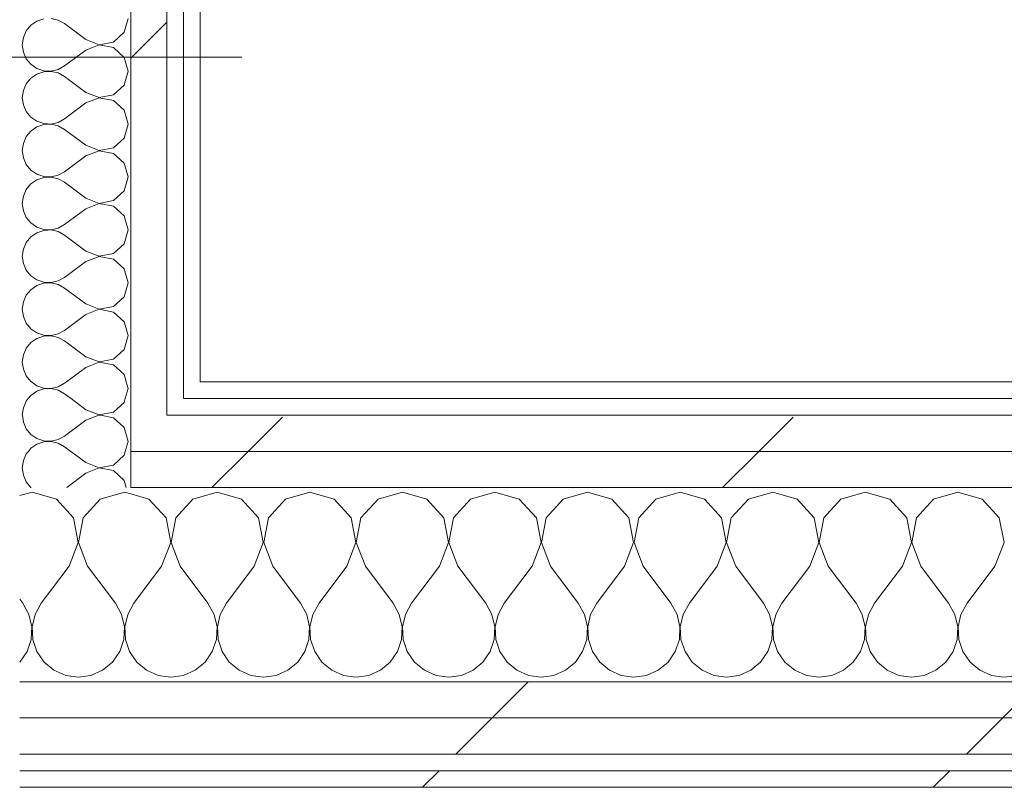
# Model space of a CAD drawing. Header units: millimetres. Extents: x -40968 to 77376, y -17881 to 4746.
# Tile 162 of 180: x 779 to 1133, y -17277 to -17000. Entities that reach past the tile are written whole.
import ezdxf

# ---------------------------------------------------------------- set-up
doc = ezdxf.new("R2010")
doc.units = ezdxf.units.MM
doc.header["$MEASUREMENT"] = 0
doc.linetypes.add('Wipeout_Contour', pattern=[1000, 0, -1000])
for name, color, linetype in [('10_ESTR_Pilars', 7, 'Continuous'), ('Nuevo_08_E_Envans secs', 7, 'Continuous'), ('Nuevo_12_FAÇ_Façana', 7, 'Continuous')]:
    doc.layers.add(name, color=color, linetype=linetype)
for name, color, linetype, lineweight in [('10_ESTR_Pilars_Pluma_Nº__20', 1, 'Continuous', 5), ('Nuevo_08_E_Envans secs_Pluma_Nº__1', 7, 'Continuous', 5), ('Nuevo_12_FAÇ_Façana_Pluma_Nº__1', 7, 'Continuous', 5)]:
    doc.layers.add(name, color=color, linetype=linetype, lineweight=lineweight)
for name, color, linetype, lineweight, true_color in [('Nuevo_08_E_Envans secs_Pluma_Nº__102', 7, 'Continuous', 5, 0xcccccc), ('Nuevo_08_E_Envans secs_Pluma_Nº__171', 171, 'Continuous', 13, 0xaaaaff), ('Nuevo_08_E_Envans secs_Pluma_Nº__177', 7, 'Continuous', 15, 0xf7e046), ('Nuevo_12_FAÇ_Façana_Pluma_Nº__102', 7, 'Continuous', 5, 0xcccccc), ('Nuevo_12_FAÇ_Façana_Pluma_Nº__171', 171, 'Continuous', 13, 0xaaaaff), ('Nuevo_12_FAÇ_Façana_Pluma_Nº__177', 7, 'Continuous', 15, 0xf7e046)]:
    doc.layers.add(name, color=color, linetype=linetype, lineweight=lineweight, true_color=true_color)
pattern_1 = [(45, (0, 0), (-183.8478, 183.8478), [195, -65]), (45, (7e-14, 183.85), (-183.8478, 183.8478), [195, -65])]

# ---------------------------------------------------------------- blocks, each defined once
blk = doc.blocks.new('*X135')
at = {"layer": 'Nuevo_12_FAÇ_Façana_Pluma_Nº__102', "color": 254, "linetype": 'Continuous', "lineweight": 5, "true_color": 0xcccccc}
for p, q in [((850, -17170.64), (841.24, -17173.13)), ((858.76, -17173.13), (850, -17170.64)), ((883.33, -17170.64), (874.57, -17173.13)), ((892.1, -17173.13), (883.33, -17170.64)), ((916.67, -17170.64), (907.9, -17173.13)), ((925.43, -17173.13), (916.67, -17170.64)), ((950, -17170.64), (941.24, -17173.13)), ((958.76, -17173.13), (950, -17170.64)), ((983.33, -17170.64), (974.57, -17173.13)), ((992.1, -17173.13), (983.33, -17170.64)), ((1016.67, -17170.64), (1007.9, -17173.13)), ((1025.43, -17173.13), (1016.67, -17170.64)), ((1050, -17170.64), (1041.24, -17173.13)), ((1058.76, -17173.13), (1050, -17170.64)), ((1083.33, -17170.64), (1074.57, -17173.13)), ((1092.1, -17173.13), (1083.33, -17170.64)), ((1116.67, -17170.64), (1107.9, -17173.13)), ((1125.43, -17173.13), (1116.67, -17170.64)), ((825.43, -17173.13), (818.89, -17171.27)), ((831.57, -17179.86), (825.43, -17173.13)), ((841.24, -17173.13), (835.09, -17179.86)), ((864.91, -17179.86), (858.76, -17173.13)), ((874.57, -17173.13), (868.43, -17179.86)), ((898.24, -17179.86), (892.1, -17173.13)), ((907.9, -17173.13), (901.76, -17179.86)), ((931.57, -17179.86), (925.43, -17173.13)), ((941.24, -17173.13), (935.09, -17179.86)), ((964.91, -17179.86), (958.76, -17173.13)), ((974.57, -17173.13), (968.43, -17179.86)), ((998.24, -17179.86), (992.1, -17173.13)), ((1007.9, -17173.13), (1001.76, -17179.86)), ((1031.57, -17179.86), (1025.43, -17173.13)), ((1041.24, -17173.13), (1035.09, -17179.86)), ((1064.91, -17179.86), (1058.76, -17173.13)), ((1074.57, -17173.13), (1068.43, -17179.86)), ((1098.24, -17179.86), (1092.1, -17173.13)), ((1107.9, -17173.13), (1101.76, -17179.86)), ((1131.57, -17179.86), (1125.43, -17173.13)), ((833.27, -17188.81), (831.57, -17179.86)), ((835.09, -17179.86), (833.4, -17188.81)), ((866.6, -17188.81), (864.91, -17179.86)), ((868.43, -17179.86), (866.73, -17188.81)), ((899.93, -17188.81), (898.24, -17179.86)), ((901.76, -17179.86), (900.07, -17188.81)), ((933.27, -17188.81), (931.57, -17179.86)), ((935.09, -17179.86), (933.4, -17188.81)), ((966.6, -17188.81), (964.91, -17179.86)), ((968.43, -17179.86), (966.73, -17188.81)), ((999.93, -17188.81), (998.24, -17179.86)), ((1001.76, -17179.86), (1000.07, -17188.81)), ((1033.27, -17188.81), (1031.57, -17179.86)), ((1035.09, -17179.86), (1033.4, -17188.81)), ((1066.6, -17188.81), (1064.91, -17179.86)), ((1068.43, -17179.86), (1066.73, -17188.81)), ((1099.93, -17188.81), (1098.24, -17179.86)), ((1101.76, -17179.86), (1100.07, -17188.81)), ((1133.27, -17188.81), (1131.57, -17179.86)), ((830, -17197.31), (833.27, -17188.81)), ((833.4, -17188.81), (836.67, -17197.31)), ((863.33, -17197.31), (866.6, -17188.81)), ((866.73, -17188.81), (870, -17197.31)), ((896.67, -17197.31), (899.93, -17188.81)), ((900.07, -17188.81), (903.33, -17197.31)), ((930, -17197.31), (933.27, -17188.81)), ((933.4, -17188.81), (936.67, -17197.31)), ((963.33, -17197.31), (966.6, -17188.81)), ((966.73, -17188.81), (970, -17197.31)), ((996.67, -17197.31), (999.93, -17188.81)), ((1000.07, -17188.81), (1003.33, -17197.31)), ((1030, -17197.31), (1033.27, -17188.81)), ((1033.4, -17188.81), (1036.67, -17197.31)), ((1063.33, -17197.31), (1066.6, -17188.81)), ((1066.73, -17188.81), (1070, -17197.31)), ((1096.67, -17197.31), (1099.93, -17188.81)), ((1100.07, -17188.81), (1103.33, -17197.31)), ((1130, -17197.31), (1133.27, -17188.81)), ((830, -17197.31), (820, -17210.64)), ((836.67, -17197.31), (846.67, -17210.64)), ((863.33, -17197.31), (853.33, -17210.64)), ((870, -17197.31), (880, -17210.64)), ((896.67, -17197.31), (886.67, -17210.64)), ((903.33, -17197.31), (913.33, -17210.64)), ((930, -17197.31), (920, -17210.64)), ((936.67, -17197.31), (946.67, -17210.64)), ((963.33, -17197.31), (953.33, -17210.64)), ((970, -17197.31), (980, -17210.64)), ((996.67, -17197.31), (986.67, -17210.64)), ((1003.33, -17197.31), (1013.33, -17210.64)), ((1030, -17197.31), (1020, -17210.64)), ((1036.67, -17197.31), (1046.67, -17210.64)), ((1063.33, -17197.31), (1053.33, -17210.64)), ((1070, -17197.31), (1080, -17210.64)), ((1096.67, -17197.31), (1086.67, -17210.64)), ((1103.33, -17197.31), (1113.33, -17210.64)), ((1130, -17197.31), (1120, -17210.64)), ((820, -17210.64), (818.89, -17212.65)), ((848.89, -17214.67), (846.67, -17210.64)), ((853.33, -17210.64), (851.11, -17214.67)), ((882.23, -17214.67), (880, -17210.64)), ((886.67, -17210.64), (884.44, -17214.67)), ((915.56, -17214.67), (913.33, -17210.64)), ((920, -17210.64), (917.77, -17214.67)), ((948.89, -17214.67), (946.67, -17210.64)), ((953.33, -17210.64), (951.11, -17214.67)), ((982.23, -17214.67), (980, -17210.64)), ((986.67, -17210.64), (984.44, -17214.67)), ((1015.56, -17214.67), (1013.33, -17210.64)), ((1020, -17210.64), (1017.77, -17214.67)), ((1048.89, -17214.67), (1046.67, -17210.64)), ((1053.33, -17210.64), (1051.11, -17214.67)), ((1082.23, -17214.67), (1080, -17210.64)), ((1086.67, -17210.64), (1084.44, -17214.67)), ((1115.56, -17214.67), (1113.33, -17210.64)), ((1120, -17210.64), (1117.77, -17214.67)), ((849.93, -17219.15), (848.89, -17214.67)), ((851.11, -17214.67), (850.07, -17219.15)), ((883.27, -17219.15), (882.23, -17214.67)), ((884.44, -17214.67), (883.4, -17219.15)), ((916.6, -17219.15), (915.56, -17214.67)), ((917.77, -17214.67), (916.73, -17219.15)), ((949.93, -17219.15), (948.89, -17214.67)), ((951.11, -17214.67), (950.07, -17219.15)), ((983.27, -17219.15), (982.23, -17214.67)), ((984.44, -17214.67), (983.4, -17219.15)), ((1016.6, -17219.15), (1015.56, -17214.67)), ((1017.77, -17214.67), (1016.73, -17219.15)), ((1049.93, -17219.15), (1048.89, -17214.67)), ((1051.11, -17214.67), (1050.07, -17219.15)), ((1083.27, -17219.15), (1082.23, -17214.67)), ((1084.44, -17214.67), (1083.4, -17219.15)), ((1116.6, -17219.15), (1115.56, -17214.67)), ((1117.77, -17214.67), (1116.73, -17219.15)), ((849.71, -17223.74), (849.93, -17219.15)), ((850.07, -17219.15), (850.29, -17223.74)), ((883.04, -17223.74), (883.27, -17219.15)), ((883.4, -17219.15), (883.62, -17223.74)), ((916.38, -17223.74), (916.6, -17219.15)), ((916.73, -17219.15), (916.96, -17223.74)), ((949.71, -17223.74), (949.93, -17219.15)), ((950.07, -17219.15), (950.29, -17223.74)), ((983.04, -17223.74), (983.27, -17219.15)), ((983.4, -17219.15), (983.62, -17223.74)), ((1016.38, -17223.74), (1016.6, -17219.15)), ((1016.73, -17219.15), (1016.96, -17223.74)), ((1049.71, -17223.74), (1049.93, -17219.15)), ((1050.07, -17219.15), (1050.29, -17223.74)), ((1083.04, -17223.74), (1083.27, -17219.15)), ((1083.4, -17219.15), (1083.62, -17223.74)), ((1116.38, -17223.74), (1116.6, -17219.15)), ((1116.73, -17219.15), (1116.96, -17223.74)), ((848.24, -17228.1), (849.71, -17223.74)), ((850.29, -17223.74), (851.76, -17228.1)), ((881.57, -17228.1), (883.04, -17223.74)), ((883.62, -17223.74), (885.09, -17228.1)), ((914.91, -17228.1), (916.38, -17223.74)), ((916.96, -17223.74), (918.43, -17228.1)), ((948.24, -17228.1), (949.71, -17223.74)), ((950.29, -17223.74), (951.76, -17228.1)), ((981.57, -17228.1), (983.04, -17223.74)), ((983.62, -17223.74), (985.09, -17228.1)), ((1014.91, -17228.1), (1016.38, -17223.74)), ((1016.96, -17223.74), (1018.43, -17228.1)), ((1048.24, -17228.1), (1049.71, -17223.74)), ((1050.29, -17223.74), (1051.76, -17228.1)), ((1081.57, -17228.1), (1083.04, -17223.74)), ((1083.62, -17223.74), (1085.09, -17228.1)), ((1114.91, -17228.1), (1116.38, -17223.74)), ((1116.96, -17223.74), (1118.43, -17228.1)), ((818.89, -17228.77), (821.03, -17231.89)), ((845.64, -17231.89), (848.24, -17228.1)), ((851.76, -17228.1), (854.36, -17231.89)), ((878.97, -17231.89), (881.57, -17228.1)), ((885.09, -17228.1), (887.7, -17231.89)), ((912.3, -17231.89), (914.91, -17228.1)), ((918.43, -17228.1), (921.03, -17231.89)), ((945.64, -17231.89), (948.24, -17228.1)), ((951.76, -17228.1), (954.36, -17231.89)), ((978.97, -17231.89), (981.57, -17228.1)), ((985.09, -17228.1), (987.7, -17231.89)), ((1012.3, -17231.89), (1014.91, -17228.1)), ((1018.43, -17228.1), (1021.03, -17231.89)), ((1045.64, -17231.89), (1048.24, -17228.1)), ((1051.76, -17228.1), (1054.36, -17231.89)), ((1078.97, -17231.89), (1081.57, -17228.1)), ((1085.09, -17228.1), (1087.7, -17231.89)), ((1112.3, -17231.89), (1114.91, -17228.1)), ((1118.43, -17228.1), (1121.03, -17231.89)), ((821.03, -17231.89), (824.57, -17234.82)), ((842.1, -17234.82), (845.64, -17231.89)), ((854.36, -17231.89), (857.9, -17234.82)), ((875.43, -17234.82), (878.97, -17231.89)), ((887.7, -17231.89), (891.24, -17234.82)), ((908.76, -17234.82), (912.3, -17231.89)), ((921.03, -17231.89), (924.57, -17234.82)), ((942.1, -17234.82), (945.64, -17231.89)), ((954.36, -17231.89), (957.9, -17234.82)), ((975.43, -17234.82), (978.97, -17231.89)), ((987.7, -17231.89), (991.24, -17234.82)), ((1008.76, -17234.82), (1012.3, -17231.89)), ((1021.03, -17231.89), (1024.57, -17234.82)), ((1042.1, -17234.82), (1045.64, -17231.89)), ((1054.36, -17231.89), (1057.9, -17234.82)), ((1075.43, -17234.82), (1078.97, -17231.89)), ((1087.7, -17231.89), (1091.24, -17234.82)), ((1108.76, -17234.82), (1112.3, -17231.89)), ((1121.03, -17231.89), (1124.57, -17234.82)), ((824.57, -17234.82), (828.78, -17236.67)), ((828.78, -17236.67), (833.33, -17237.31)), ((833.33, -17237.31), (837.89, -17236.67)), ((837.89, -17236.67), (842.1, -17234.82)), ((857.9, -17234.82), (862.11, -17236.67)), ((862.11, -17236.67), (866.67, -17237.31)), ((866.67, -17237.31), (871.22, -17236.67)), ((871.22, -17236.67), (875.43, -17234.82)), ((891.24, -17234.82), (895.45, -17236.67)), ((895.45, -17236.67), (900, -17237.31)), ((900, -17237.31), (904.55, -17236.67)), ((904.55, -17236.67), (908.76, -17234.82)), ((924.57, -17234.82), (928.78, -17236.67)), ((928.78, -17236.67), (933.33, -17237.31)), ((933.33, -17237.31), (937.89, -17236.67)), ((937.89, -17236.67), (942.1, -17234.82)), ((957.9, -17234.82), (962.11, -17236.67)), ((962.11, -17236.67), (966.67, -17237.31)), ((966.67, -17237.31), (971.22, -17236.67)), ((971.22, -17236.67), (975.43, -17234.82)), ((991.24, -17234.82), (995.45, -17236.67)), ((995.45, -17236.67), (1000, -17237.31)), ((1000, -17237.31), (1004.55, -17236.67)), ((1004.55, -17236.67), (1008.76, -17234.82)), ((1024.57, -17234.82), (1028.78, -17236.67)), ((1028.78, -17236.67), (1033.33, -17237.31)), ((1033.33, -17237.31), (1037.89, -17236.67)), ((1037.89, -17236.67), (1042.1, -17234.82)), ((1057.9, -17234.82), (1062.11, -17236.67)), ((1062.11, -17236.67), (1066.67, -17237.31)), ((1066.67, -17237.31), (1071.22, -17236.67)), ((1071.22, -17236.67), (1075.43, -17234.82)), ((1091.24, -17234.82), (1095.45, -17236.67)), ((1095.45, -17236.67), (1100, -17237.31)), ((1100, -17237.31), (1104.55, -17236.67)), ((1104.55, -17236.67), (1108.76, -17234.82)), ((1124.57, -17234.82), (1128.78, -17236.67)), ((1128.78, -17236.67), (1133.33, -17237.31)), ((1133.33, -17237.31), (1137.89, -17236.67))]:
    blk.add_line(p, q, dxfattribs=at)
blk = doc.blocks.new('*X136')
at = {"layer": 'Nuevo_12_FAÇ_Façana_Pluma_Nº__102', "color": 254, "linetype": 'Continuous', "lineweight": 5, "true_color": 0xcccccc}
for p, q in [((783.33, -17170.64), (778.89, -17171.9)), ((792.1, -17173.13), (783.33, -17170.64)), ((816.67, -17170.64), (807.9, -17173.13)), ((818.89, -17171.27), (816.67, -17170.64)), ((798.24, -17179.86), (792.1, -17173.13)), ((807.9, -17173.13), (801.76, -17179.86)), ((799.93, -17188.81), (798.24, -17179.86)), ((801.76, -17179.86), (800.07, -17188.81)), ((796.67, -17197.31), (799.93, -17188.81)), ((800.07, -17188.81), (803.33, -17197.31)), ((796.67, -17197.31), (786.67, -17210.64)), ((803.33, -17197.31), (813.33, -17210.64)), ((778.89, -17209.16), (780, -17210.64)), ((782.23, -17214.67), (780, -17210.64)), ((786.67, -17210.64), (784.44, -17214.67)), ((815.56, -17214.67), (813.33, -17210.64)), ((818.89, -17212.65), (817.77, -17214.67)), ((783.27, -17219.15), (782.23, -17214.67)), ((784.44, -17214.67), (783.4, -17219.15)), ((816.6, -17219.15), (815.56, -17214.67)), ((817.77, -17214.67), (816.73, -17219.15)), ((783.04, -17223.74), (783.27, -17219.15)), ((783.4, -17219.15), (783.62, -17223.74)), ((816.38, -17223.74), (816.6, -17219.15)), ((816.73, -17219.15), (816.96, -17223.74)), ((781.57, -17228.1), (783.04, -17223.74)), ((783.62, -17223.74), (785.09, -17228.1)), ((814.91, -17228.1), (816.38, -17223.74)), ((816.96, -17223.74), (818.43, -17228.1)), ((778.97, -17231.89), (781.57, -17228.1)), ((785.09, -17228.1), (787.7, -17231.89)), ((812.3, -17231.89), (814.91, -17228.1)), ((818.43, -17228.1), (818.89, -17228.77)), ((778.89, -17231.95), (778.97, -17231.89)), ((787.7, -17231.89), (791.24, -17234.82)), ((808.76, -17234.82), (812.3, -17231.89)), ((791.24, -17234.82), (795.45, -17236.67)), ((795.45, -17236.67), (800, -17237.31)), ((800, -17237.31), (804.55, -17236.67)), ((804.55, -17236.67), (808.76, -17234.82))]:
    blk.add_line(p, q, dxfattribs=at)
blk = doc.blocks.new('Muro_77_5', base_point=(5828.89, -17276.98))
at = {"color": 254, "linetype": 'Wipeout_Contour', "lineweight": 0, "ltscale": 68976.648651}
blk.add_wipeout([(843.89, -17136.98), (2622.91, -17136.98), (2622.91, -17130.98), (843.89, -17130.98)], dxfattribs=at).dxf.layer = 'Nuevo_12_FAÇ_Façana'
at = {"color": 254, "linetype": 'Wipeout_Contour', "lineweight": 0, "ltscale": 69040.720089}
blk.add_wipeout([(831.89, -17155.98), (2634.91, -17155.98), (2634.91, -17142.98), (831.89, -17142.98)], dxfattribs=at).dxf.layer = 'Nuevo_12_FAÇ_Façana'
at = {"color": 254, "linetype": 'Wipeout_Contour', "lineweight": 0, "ltscale": 69789.958955}
blk.add_wipeout([(778.89, -17270.98), (778.89, -17276.98), (3389.84, -17276.98), (3389.84, -17270.98)], dxfattribs=at).dxf.layer = 'Nuevo_12_FAÇ_Façana'
at = {"layer": 'Nuevo_12_FAÇ_Façana_Pluma_Nº__171', "linetype": 'Continuous', "lineweight": 13, "true_color": 0xaaaaff}
h = blk.add_hatch(dxfattribs=at)
h.set_pattern_fill('Panellat_HPL_0005', color=161, style=0, pattern_type=2)
h.set_pattern_definition(pattern_1)
h.paths.add_polyline_path([(843.89, -17136.98), (2622.91, -17136.98), (2622.91, -17130.98), (843.89, -17130.98)])
h = blk.add_hatch(dxfattribs=at)
h.set_pattern_fill('Panellat_HPL_0005', color=161, style=0, pattern_type=2)
h.set_pattern_definition(pattern_1)
h.paths.add_polyline_path([(778.89, -17270.98), (778.89, -17276.98), (3389.84, -17276.98), (3389.84, -17270.98)])
at = {"layer": 'Nuevo_12_FAÇ_Façana_Pluma_Nº__177', "linetype": 'Continuous', "lineweight": 15, "true_color": 0xf7e046}
h = blk.add_hatch(dxfattribs=at)
h.set_pattern_fill('Panellat_HPL_0005', color=53, style=0, pattern_type=2)
h.set_pattern_definition(pattern_1)
h.paths.add_polyline_path([(831.89, -17155.98), (2634.91, -17155.98), (2634.91, -17142.98), (831.89, -17142.98)])
at = {"layer": 'Nuevo_12_FAÇ_Façana_Pluma_Nº__1', "color": 7, "linetype": 'Continuous', "lineweight": 5}
blk.add_line((3389.84, -17270.98), (778.89, -17270.98), dxfattribs=at)
at = {"layer": 'Nuevo_12_FAÇ_Façana_Pluma_Nº__1', "color": 7, "linetype": 'Continuous', "lineweight": 5, "flags": 128}
blk.add_lwpolyline([(778.89, -17276.98), (3389.84, -17276.98)], dxfattribs=at)
at = {"color": 254, "linetype": 'Wipeout_Contour', "lineweight": 0, "ltscale": 68618.391609}
blk.add_wipeout([(837.89, -17136.98), (843.89, -17136.98), (843.89, -17130.98), (837.89, -17130.98)], dxfattribs=at).dxf.layer = 'Nuevo_12_FAÇ_Façana'
at = {"color": 254, "linetype": 'Wipeout_Contour', "lineweight": 0, "ltscale": 68677.312573}
blk.add_wipeout([(818.89, -17155.98), (831.89, -17155.98), (831.89, -17142.98), (818.89, -17142.98)], dxfattribs=at).dxf.layer = 'Nuevo_12_FAÇ_Façana'
at = {"layer": 'Nuevo_12_FAÇ_Façana_Pluma_Nº__171', "linetype": 'Continuous', "lineweight": 13, "true_color": 0xaaaaff}
h = blk.add_hatch(dxfattribs=at)
h.set_pattern_fill('Panellat_HPL_0005', color=161, style=0, pattern_type=2)
h.set_pattern_definition(pattern_1)
h.paths.add_polyline_path([(837.89, -17136.98), (843.89, -17136.98), (843.89, -17130.98), (837.89, -17130.98)])
at = {"layer": 'Nuevo_12_FAÇ_Façana_Pluma_Nº__177', "linetype": 'Continuous', "lineweight": 15, "true_color": 0xf7e046}
h = blk.add_hatch(dxfattribs=at)
h.set_pattern_fill('Panellat_HPL_0005', color=53, style=0, pattern_type=2)
h.set_pattern_definition(pattern_1)
h.paths.add_polyline_path([(818.89, -17155.98), (831.89, -17155.98), (831.89, -17142.98), (818.89, -17142.98)])
at = {"layer": 'Nuevo_12_FAÇ_Façana_Pluma_Nº__1', "color": 7, "linetype": 'Continuous', "lineweight": 5}
for p, q in [((837.89, -17136.98), (837.89, -17130.98)), ((831.89, -17142.98), (831.89, -17136.98)), ((2628.91, -17136.98), (837.89, -17136.98)), ((2634.91, -17142.98), (831.89, -17142.98))]:
    blk.add_line(p, q, dxfattribs=at)
at = {"layer": 'Nuevo_12_FAÇ_Façana_Pluma_Nº__1', "color": 7, "linetype": 'Continuous', "lineweight": 5, "flags": 128}
blk.add_lwpolyline([(2622.91, -17130.98), (843.89, -17130.98)], dxfattribs=at)
at = {"color": 254, "linetype": 'Wipeout_Contour', "lineweight": 0, "ltscale": 69095.094407}
blk.add_wipeout([(818.89, -17168.98), (2647.91, -17168.98), (2647.91, -17155.98), (818.89, -17155.98)], dxfattribs=at).dxf.layer = 'Nuevo_12_FAÇ_Façana'
at = {"layer": 'Nuevo_12_FAÇ_Façana_Pluma_Nº__177', "linetype": 'Continuous', "lineweight": 15, "true_color": 0xf7e046}
h = blk.add_hatch(dxfattribs=at)
h.set_pattern_fill('Panellat_HPL_0005', color=53, style=0, pattern_type=2)
h.set_pattern_definition(pattern_1)
h.paths.add_polyline_path([(818.89, -17168.98), (2647.91, -17168.98), (2647.91, -17155.98), (818.89, -17155.98)])
at = {"layer": 'Nuevo_12_FAÇ_Façana_Pluma_Nº__1', "color": 7, "linetype": 'Continuous', "lineweight": 5}
for p, q in [((818.89, -17155.98), (818.89, -17142.98)), ((2647.91, -17155.98), (818.89, -17155.98)), ((818.89, -17168.98), (818.89, -17155.98)), ((2660.91, -17168.98), (818.89, -17168.98))]:
    blk.add_line(p, q, dxfattribs=at)
at = {"layer": 'Nuevo_12_FAÇ_Façana', "color": 7, "lineweight": 20}
for name in ['*X136', '*X135']:
    blk.add_blockref(name, (0, 0), dxfattribs=at)
at = {"color": 254, "linetype": 'Wipeout_Contour', "lineweight": 0, "ltscale": 69677.085438}
blk.add_wipeout([(778.89, -17238.98), (778.89, -17251.98), (3389.84, -17251.98), (3389.84, -17238.98)], dxfattribs=at).dxf.layer = 'Nuevo_12_FAÇ_Façana'
at = {"layer": 'Nuevo_12_FAÇ_Façana_Pluma_Nº__177', "linetype": 'Continuous', "lineweight": 15, "true_color": 0xf7e046}
h = blk.add_hatch(dxfattribs=at)
h.set_pattern_fill('Panellat_HPL_0005', color=53, style=0, pattern_type=2)
h.set_pattern_definition(pattern_1)
h.paths.add_polyline_path([(778.89, -17238.98), (778.89, -17251.98), (3389.84, -17251.98), (3389.84, -17238.98)])
at = {"layer": 'Nuevo_12_FAÇ_Façana_Pluma_Nº__1', "color": 7, "linetype": 'Continuous', "lineweight": 5}
blk.add_line((3389.84, -17238.98), (778.89, -17238.98), dxfattribs=at)
at = {"color": 254, "linetype": 'Wipeout_Contour', "lineweight": 0, "ltscale": 69728.571243}
blk.add_wipeout([(778.89, -17251.98), (778.89, -17264.98), (3389.84, -17264.98), (3389.84, -17251.98)], dxfattribs=at).dxf.layer = 'Nuevo_12_FAÇ_Façana'
at = {"layer": 'Nuevo_12_FAÇ_Façana_Pluma_Nº__177', "linetype": 'Continuous', "lineweight": 15, "true_color": 0xf7e046}
h = blk.add_hatch(dxfattribs=at)
h.set_pattern_fill('Panellat_HPL_0005', color=53, style=0, pattern_type=2)
h.set_pattern_definition(pattern_1)
h.paths.add_polyline_path([(778.89, -17251.98), (778.89, -17264.98), (3389.84, -17264.98), (3389.84, -17251.98)])
at = {"layer": 'Nuevo_12_FAÇ_Façana_Pluma_Nº__1', "color": 7, "linetype": 'Continuous', "lineweight": 5}
for p, q in [((3389.84, -17251.98), (778.89, -17251.98)), ((3389.84, -17264.98), (778.89, -17264.98))]:
    blk.add_line(p, q, dxfattribs=at)
blk = doc.blocks.new('*X444')
at = {"layer": 'Nuevo_08_E_Envans secs_Pluma_Nº__102', "color": 254, "linetype": 'Continuous', "lineweight": 5, "true_color": 0xcccccc}
for p, q in [((783.14, -17130.98), (785.11, -17132.33)), ((792.78, -17132.7), (795.08, -17131.43)), ((795.69, -17130.98), (795.08, -17131.43)), ((817.94, -17133.33), (817.27, -17130.98)), ((785.11, -17134.34), (782.94, -17135.83)), ((785.11, -17132.33), (787.6, -17133.17)), ((787.6, -17133.5), (785.11, -17134.34)), ((787.6, -17133.17), (790.22, -17133.29)), ((790.22, -17133.37), (787.6, -17133.5)), ((790.22, -17133.29), (792.78, -17132.7)), ((792.78, -17133.97), (790.22, -17133.37)), ((795.08, -17135.24), (792.78, -17133.97)), ((797.4, -17136.98), (795.08, -17135.24)), ((816.9, -17136.98), (817.94, -17133.33)), ((782.94, -17135.83), (781.99, -17136.98))]:
    blk.add_line(p, q, dxfattribs=at)
blk = doc.blocks.new('*X445')
at = {"layer": 'Nuevo_08_E_Envans secs_Pluma_Nº__102', "color": 254, "linetype": 'Continuous', "lineweight": 5, "true_color": 0xcccccc}
for p, q in [((781.27, -17137.85), (780.21, -17140.25)), ((781.99, -17136.98), (781.27, -17137.85)), ((802.7, -17140.95), (797.4, -17136.98)), ((812.67, -17141.85), (816.52, -17138.34)), ((816.52, -17138.34), (816.9, -17136.98)), ((780.21, -17140.25), (779.84, -17142.86)), ((802.7, -17140.95), (807.56, -17142.82)), ((807.56, -17142.82), (812.67, -17141.85)), ((779.84, -17142.86), (779.86, -17142.98)), ((807.56, -17142.9), (807.35, -17142.98)), ((807.98, -17142.98), (807.56, -17142.9))]:
    blk.add_line(p, q, dxfattribs=at)
blk = doc.blocks.new('*X446')
at = {"layer": 'Nuevo_08_E_Envans secs_Pluma_Nº__102', "color": 254, "linetype": 'Continuous', "lineweight": 5, "true_color": 0xcccccc}
for p, q in [((779.86, -17142.98), (780.21, -17145.46)), ((780.21, -17145.46), (781.27, -17147.86)), ((802.7, -17144.76), (795.08, -17150.48)), ((807.35, -17142.98), (802.7, -17144.76)), ((812.67, -17143.86), (807.98, -17142.98)), ((816.52, -17147.37), (812.67, -17143.86)), ((781.27, -17147.86), (782.94, -17149.89)), ((817.94, -17152.38), (816.52, -17147.37)), ((782.94, -17149.89), (785.11, -17151.38)), ((785.11, -17151.38), (787.6, -17152.22)), ((787.6, -17152.55), (785.11, -17153.39)), ((787.6, -17152.22), (790.22, -17152.34)), ((790.22, -17152.42), (787.6, -17152.55)), ((790.22, -17152.34), (792.78, -17151.75)), ((792.78, -17153.01), (790.22, -17152.42)), ((792.78, -17151.75), (795.08, -17150.48)), ((795.08, -17154.29), (792.78, -17153.01)), ((816.92, -17155.98), (817.94, -17152.38)), ((782.94, -17154.87), (782.03, -17155.98)), ((785.11, -17153.39), (782.94, -17154.87)), ((797.33, -17155.98), (795.08, -17154.29))]:
    blk.add_line(p, q, dxfattribs=at)
blk = doc.blocks.new('*X447')
at = {"layer": 'Nuevo_08_E_Envans secs_Pluma_Nº__102', "color": 254, "linetype": 'Continuous', "lineweight": 5, "true_color": 0xcccccc}
for p, q in [((782.03, -17155.98), (781.27, -17156.9)), ((802.7, -17160), (797.33, -17155.98)), ((816.52, -17157.39), (816.92, -17155.98)), ((780.21, -17159.3), (779.84, -17161.9)), ((781.27, -17156.9), (780.21, -17159.3)), ((802.7, -17160), (807.56, -17161.87)), ((812.67, -17160.9), (816.52, -17157.39)), ((779.84, -17161.9), (780.21, -17164.51)), ((807.56, -17161.94), (802.7, -17163.81)), ((807.56, -17161.87), (812.67, -17160.9)), ((812.67, -17162.91), (807.56, -17161.94)), ((816.52, -17166.42), (812.67, -17162.91)), ((780.21, -17164.51), (781.27, -17166.91)), ((781.27, -17166.91), (782.94, -17168.94)), ((802.7, -17163.81), (795.81, -17168.98)), ((817.24, -17168.98), (816.52, -17166.42)), ((782.94, -17168.94), (783, -17168.98))]:
    blk.add_line(p, q, dxfattribs=at)
blk = doc.blocks.new('*X449')
at = {"layer": 'Nuevo_08_E_Envans secs_Pluma_Nº__102', "color": 254, "linetype": 'Continuous', "lineweight": 5, "true_color": 0xcccccc}
for p, q in [((787.6, -17000.17), (785.11, -17001.01)), ((792.78, -17000.63), (790.22, -17000.04)), ((795.08, -17001.9), (792.78, -17000.63)), ((816.52, -17005.01), (817.94, -17000)), ((782.94, -17002.49), (781.27, -17004.52)), ((785.11, -17001.01), (782.94, -17002.49)), ((802.7, -17007.62), (795.08, -17001.9)), ((780.21, -17006.92), (779.84, -17009.52)), ((781.27, -17004.52), (780.21, -17006.92)), ((802.7, -17007.62), (807.56, -17009.49)), ((812.67, -17008.52), (816.52, -17005.01)), ((779.84, -17009.52), (780.21, -17012.13)), ((807.56, -17009.56), (802.7, -17011.43)), ((807.56, -17009.49), (812.67, -17008.52)), ((812.67, -17010.53), (807.56, -17009.56)), ((816.52, -17014.04), (812.67, -17010.53)), ((780.21, -17012.13), (781.27, -17014.53)), ((781.27, -17014.53), (782.94, -17016.55)), ((802.7, -17011.43), (795.08, -17017.14)), ((817.94, -17019.05), (816.52, -17014.04)), ((782.94, -17016.55), (785.11, -17018.04)), ((785.11, -17018.04), (787.6, -17018.88)), ((792.78, -17018.41), (795.08, -17017.14)), ((782.94, -17021.54), (781.27, -17023.56)), ((785.11, -17020.05), (782.94, -17021.54)), ((787.6, -17019.21), (785.11, -17020.05)), ((787.6, -17018.88), (790.22, -17019.01)), ((790.22, -17019.09), (787.6, -17019.21)), ((790.22, -17019.01), (792.78, -17018.41)), ((792.78, -17019.68), (790.22, -17019.09)), ((795.08, -17020.95), (792.78, -17019.68)), ((802.7, -17026.67), (795.08, -17020.95)), ((816.52, -17024.05), (817.94, -17019.05)), ((781.27, -17023.56), (780.21, -17025.97)), ((812.67, -17027.57), (816.52, -17024.05)), ((780.21, -17025.97), (779.84, -17028.57)), ((779.84, -17028.57), (780.21, -17031.17)), ((802.7, -17026.67), (807.56, -17028.53)), ((807.56, -17028.61), (802.7, -17030.48)), ((807.56, -17028.53), (812.67, -17027.57)), ((812.67, -17029.58), (807.56, -17028.61)), ((780.21, -17031.17), (781.27, -17033.58)), ((802.7, -17030.48), (795.08, -17036.19)), ((816.52, -17033.09), (812.67, -17029.58)), ((781.27, -17033.58), (782.94, -17035.6)), ((782.94, -17035.6), (785.11, -17037.09)), ((817.94, -17038.1), (816.52, -17033.09)), ((785.11, -17039.1), (782.94, -17040.59)), ((785.11, -17037.09), (787.6, -17037.93)), ((787.6, -17038.26), (785.11, -17039.1)), ((787.6, -17037.93), (790.22, -17038.06)), ((790.22, -17038.13), (787.6, -17038.26)), ((790.22, -17038.06), (792.78, -17037.46)), ((792.78, -17038.73), (790.22, -17038.13)), ((792.78, -17037.46), (795.08, -17036.19)), ((795.08, -17040), (792.78, -17038.73)), ((816.52, -17043.1), (817.94, -17038.1)), ((781.27, -17042.61), (780.21, -17045.02)), ((782.94, -17040.59), (781.27, -17042.61)), ((802.7, -17045.71), (795.08, -17040)), ((812.67, -17046.61), (816.52, -17043.1)), ((780.21, -17045.02), (779.84, -17047.62)), ((802.7, -17045.71), (807.56, -17047.58)), ((807.56, -17047.58), (812.67, -17046.61)), ((779.84, -17047.62), (780.21, -17050.22)), ((780.21, -17050.22), (781.27, -17052.63)), ((802.7, -17049.52), (795.08, -17055.24)), ((807.56, -17047.66), (802.7, -17049.52)), ((812.67, -17048.62), (807.56, -17047.66)), ((816.52, -17052.14), (812.67, -17048.62)), ((781.27, -17052.63), (782.94, -17054.65)), ((817.94, -17057.14), (816.52, -17052.14)), ((782.94, -17054.65), (785.11, -17056.14)), ((785.11, -17056.14), (787.6, -17056.98)), ((787.6, -17057.31), (785.11, -17058.15)), ((787.6, -17056.98), (790.22, -17057.1)), ((790.22, -17057.18), (787.6, -17057.31)), ((790.22, -17057.1), (792.78, -17056.51)), ((792.78, -17057.78), (790.22, -17057.18)), ((792.78, -17056.51), (795.08, -17055.24)), ((816.52, -17062.15), (817.94, -17057.14)), ((782.94, -17059.64), (781.27, -17061.66)), ((785.11, -17058.15), (782.94, -17059.64)), ((795.08, -17059.05), (792.78, -17057.78)), ((802.7, -17064.76), (795.08, -17059.05)), ((780.21, -17064.06), (779.84, -17066.67)), ((781.27, -17061.66), (780.21, -17064.06)), ((812.67, -17065.66), (816.52, -17062.15)), ((779.84, -17066.67), (780.21, -17069.27)), ((802.7, -17064.76), (807.56, -17066.63)), ((807.56, -17066.71), (802.7, -17068.57)), ((807.56, -17066.63), (812.67, -17065.66)), ((812.67, -17067.67), (807.56, -17066.71)), ((816.52, -17071.18), (812.67, -17067.67)), ((780.21, -17069.27), (781.27, -17071.67)), ((802.7, -17068.57), (795.08, -17074.29)), ((817.94, -17076.19), (816.52, -17071.18)), ((781.27, -17071.67), (782.94, -17073.7)), ((782.94, -17073.7), (785.11, -17075.19)), ((792.78, -17075.56), (795.08, -17074.29)), ((785.11, -17077.2), (782.94, -17078.68)), ((785.11, -17075.19), (787.6, -17076.02)), ((787.6, -17076.36), (785.11, -17077.2)), ((787.6, -17076.02), (790.22, -17076.15)), ((790.22, -17076.23), (787.6, -17076.36)), ((790.22, -17076.15), (792.78, -17075.56)), ((792.78, -17076.82), (790.22, -17076.23)), ((795.08, -17078.1), (792.78, -17076.82)), ((802.7, -17083.81), (795.08, -17078.1)), ((816.52, -17081.2), (817.94, -17076.19)), ((781.27, -17080.71), (780.21, -17083.11)), ((782.94, -17078.68), (781.27, -17080.71)), ((812.67, -17084.71), (816.52, -17081.2)), ((780.21, -17083.11), (779.84, -17085.71)), ((779.84, -17085.71), (780.21, -17088.32)), ((802.7, -17083.81), (807.56, -17085.68)), ((807.56, -17085.68), (812.67, -17084.71)), ((780.21, -17088.32), (781.27, -17090.72)), ((802.7, -17087.62), (795.08, -17093.33)), ((807.56, -17085.75), (802.7, -17087.62)), ((812.67, -17086.72), (807.56, -17085.75)), ((816.52, -17090.23), (812.67, -17086.72)), ((781.27, -17090.72), (782.94, -17092.74)), ((782.94, -17092.74), (785.11, -17094.23)), ((817.94, -17095.24), (816.52, -17090.23)), ((785.11, -17096.24), (782.94, -17097.73)), ((785.11, -17094.23), (787.6, -17095.07)), ((787.6, -17095.4), (785.11, -17096.24)), ((787.6, -17095.07), (790.22, -17095.2)), ((790.22, -17095.28), (787.6, -17095.4)), ((790.22, -17095.2), (792.78, -17094.6)), ((792.78, -17095.87), (790.22, -17095.28)), ((792.78, -17094.6), (795.08, -17093.33)), ((795.08, -17097.14), (792.78, -17095.87)), ((816.52, -17100.25), (817.94, -17095.24)), ((781.27, -17099.75), (780.21, -17102.16)), ((782.94, -17097.73), (781.27, -17099.75)), ((802.7, -17102.86), (795.08, -17097.14)), ((780.21, -17102.16), (779.84, -17104.76)), ((802.7, -17102.86), (807.56, -17104.72)), ((812.67, -17103.76), (816.52, -17100.25)), ((779.84, -17104.76), (780.21, -17107.36)), ((802.7, -17106.67), (795.08, -17112.38)), ((807.56, -17104.8), (802.7, -17106.67)), ((807.56, -17104.72), (812.67, -17103.76)), ((812.67, -17105.77), (807.56, -17104.8)), ((816.52, -17109.28), (812.67, -17105.77)), ((780.21, -17107.36), (781.27, -17109.77)), ((781.27, -17109.77), (782.94, -17111.79)), ((817.94, -17114.29), (816.52, -17109.28)), ((782.94, -17111.79), (785.11, -17113.28)), ((785.11, -17113.28), (787.6, -17114.12)), ((790.22, -17114.25), (792.78, -17113.65)), ((792.78, -17113.65), (795.08, -17112.38)), ((782.94, -17116.78), (781.27, -17118.8)), ((785.11, -17115.29), (782.94, -17116.78)), ((787.6, -17114.45), (785.11, -17115.29)), ((787.6, -17114.12), (790.22, -17114.25)), ((790.22, -17114.32), (787.6, -17114.45)), ((792.78, -17114.92), (790.22, -17114.32)), ((795.08, -17116.19), (792.78, -17114.92)), ((802.7, -17121.9), (795.08, -17116.19)), ((816.52, -17119.29), (817.94, -17114.29)), ((781.27, -17118.8), (780.21, -17121.21)), ((812.67, -17122.8), (816.52, -17119.29)), ((780.21, -17121.21), (779.84, -17123.81)), ((779.84, -17123.81), (780.21, -17126.41)), ((802.7, -17121.9), (807.56, -17123.77)), ((807.56, -17123.85), (802.7, -17125.71)), ((807.56, -17123.77), (812.67, -17122.8)), ((812.67, -17124.81), (807.56, -17123.85)), ((780.21, -17126.41), (781.27, -17128.82)), ((802.7, -17125.71), (795.69, -17130.98)), ((816.52, -17128.33), (812.67, -17124.81)), ((781.27, -17128.82), (782.94, -17130.84)), ((782.94, -17130.84), (783.14, -17130.98)), ((817.27, -17130.98), (816.52, -17128.33))]:
    blk.add_line(p, q, dxfattribs=at)
blk = doc.blocks.new('Muro_140_5', base_point=(778.89, -17276.98))
at = {"layer": 'Nuevo_12_FAÇ_Façana_Pluma_Nº__1', "color": 7, "linetype": 'Continuous', "lineweight": 5}
blk.add_line((818.89, -17168.98), (818.89, -17155.98), dxfattribs=at)
at = {"layer": 'Nuevo_08_E_Envans secs', "color": 7, "lineweight": 20}
for name in ['*X445', '*X447']:
    blk.add_blockref(name, (0, 0), dxfattribs=at)
at = {"color": 254, "linetype": 'Wipeout_Contour', "lineweight": 0, "ltscale": 67805.394716}
blk.add_wipeout([(837.89, -16729.98), (837.89, -17130.98), (843.89, -17130.98), (843.89, -16729.98)], dxfattribs=at).dxf.layer = 'Nuevo_08_E_Envans secs'
at = {"color": 254, "linetype": 'Wipeout_Contour', "lineweight": 0, "ltscale": 68615.384298}
blk.add_wipeout([(818.89, -17136.98), (831.89, -17136.98), (831.89, -17130.98), (818.89, -17130.98)], dxfattribs=at).dxf.layer = 'Nuevo_08_E_Envans secs'
at = {"layer": 'Nuevo_08_E_Envans secs_Pluma_Nº__171', "linetype": 'Continuous', "lineweight": 13, "true_color": 0xaaaaff}
h = blk.add_hatch(dxfattribs=at)
h.set_pattern_fill('Panellat_HPL_0005', color=161, style=0, pattern_type=2)
h.set_pattern_definition(pattern_1)
h.paths.add_polyline_path([(837.89, -16729.98), (837.89, -17130.98), (843.89, -17130.98), (843.89, -16729.98)])
at = {"layer": 'Nuevo_08_E_Envans secs_Pluma_Nº__177', "linetype": 'Continuous', "lineweight": 15, "true_color": 0xf7e046}
h = blk.add_hatch(dxfattribs=at)
h.set_pattern_fill('Panellat_HPL_0005', color=53, style=0, pattern_type=2)
h.set_pattern_definition(pattern_1)
h.paths.add_polyline_path([(818.89, -17136.98), (831.89, -17136.98), (831.89, -17130.98), (818.89, -17130.98)])
at = {"layer": 'Nuevo_08_E_Envans secs_Pluma_Nº__1', "color": 7, "linetype": 'Continuous', "lineweight": 5}
blk.add_line((837.89, -17130.98), (837.89, -16735.98), dxfattribs=at)
at = {"layer": 'Nuevo_08_E_Envans secs_Pluma_Nº__1', "color": 7, "linetype": 'Continuous', "lineweight": 5, "flags": 128}
blk.add_lwpolyline([(843.89, -17130.98), (843.89, -16723.98)], dxfattribs=at)
at = {"layer": 'Nuevo_12_FAÇ_Façana_Pluma_Nº__1', "color": 7, "linetype": 'Continuous', "lineweight": 5}
blk.add_line((837.89, -17136.98), (837.89, -17130.98), dxfattribs=at)
at = {"layer": 'Nuevo_08_E_Envans secs', "color": 7, "lineweight": 20}
blk.add_blockref('*X444', (0, 0), dxfattribs=at)
at = {"color": 254, "linetype": 'Wipeout_Contour', "lineweight": 0, "ltscale": 67840.304731}
blk.add_wipeout([(818.89, -16748.98), (818.89, -17130.98), (831.89, -17130.98), (831.89, -16748.98)], dxfattribs=at).dxf.layer = 'Nuevo_08_E_Envans secs'
at = {"color": 254, "linetype": 'Wipeout_Contour', "lineweight": 0, "ltscale": 68639.356507}
blk.add_wipeout([(818.89, -17142.98), (831.89, -17142.98), (831.89, -17136.98), (818.89, -17136.98)], dxfattribs=at).dxf.layer = 'Nuevo_08_E_Envans secs'
at = {"layer": 'Nuevo_08_E_Envans secs_Pluma_Nº__177', "linetype": 'Continuous', "lineweight": 15, "true_color": 0xf7e046}
h = blk.add_hatch(dxfattribs=at)
h.set_pattern_fill('Panellat_HPL_0005', color=53, style=0, pattern_type=2)
h.set_pattern_definition(pattern_1)
h.paths.add_polyline_path([(818.89, -16748.98), (818.89, -17130.98), (831.89, -17130.98), (831.89, -16748.98)])
h = blk.add_hatch(dxfattribs=at)
h.set_pattern_fill('Panellat_HPL_0005', color=53, style=0, pattern_type=2)
h.set_pattern_definition(pattern_1)
h.paths.add_polyline_path([(818.89, -17142.98), (831.89, -17142.98), (831.89, -17136.98), (818.89, -17136.98)])
at = {"layer": 'Nuevo_08_E_Envans secs_Pluma_Nº__1', "color": 7, "linetype": 'Continuous', "lineweight": 5}
for p, q in [((831.89, -17130.98), (831.89, -16748.98)), ((818.89, -17130.98), (818.89, -16788.98))]:
    blk.add_line(p, q, dxfattribs=at)
at = {"layer": 'Nuevo_12_FAÇ_Façana_Pluma_Nº__1', "color": 7, "linetype": 'Continuous', "lineweight": 5}
for p, q in [((818.89, -17136.98), (818.89, -17130.98)), ((831.89, -17136.98), (831.89, -17130.98)), ((818.89, -17142.98), (818.89, -17136.98)), ((831.89, -17142.98), (831.89, -17136.98)), ((818.89, -17155.98), (818.89, -17142.98))]:
    blk.add_line(p, q, dxfattribs=at)
at = {"layer": 'Nuevo_08_E_Envans secs', "color": 7, "lineweight": 20}
for name in ['*X449', '*X446']:
    blk.add_blockref(name, (0, 0), dxfattribs=at)
blk = doc.blocks.new('Pilar_27_5', base_point=(603.89, -17013.98))
at = {"layer": '10_ESTR_Pilars_Pluma_Nº__20', "color": 1, "linetype": 'Continuous', "lineweight": 5}
blk.add_line((683.89, -17013.98), (858.89, -17013.98), dxfattribs=at)

msp = doc.modelspace()

# ---------------------------------------------------------------- block references
at = {"layer": 'Nuevo_12_FAÇ_Façana', "color": 7, "lineweight": 20}
msp.add_blockref('Muro_77_5', (5828.89, -17276.98), dxfattribs=at)

# ---------------------------------------------------------------- next in the draw order: block references
at = {"layer": 'Nuevo_08_E_Envans secs', "color": 7, "lineweight": 20}
msp.add_blockref('Muro_140_5', (778.89, -17276.98), dxfattribs=at)

# ---------------------------------------------------------------- next in the draw order: block references
at = {"layer": '10_ESTR_Pilars', "color": 7, "lineweight": 20}
msp.add_blockref('Pilar_27_5', (603.89, -17013.98), dxfattribs=at)

doc.saveas('drawing.dxf')
